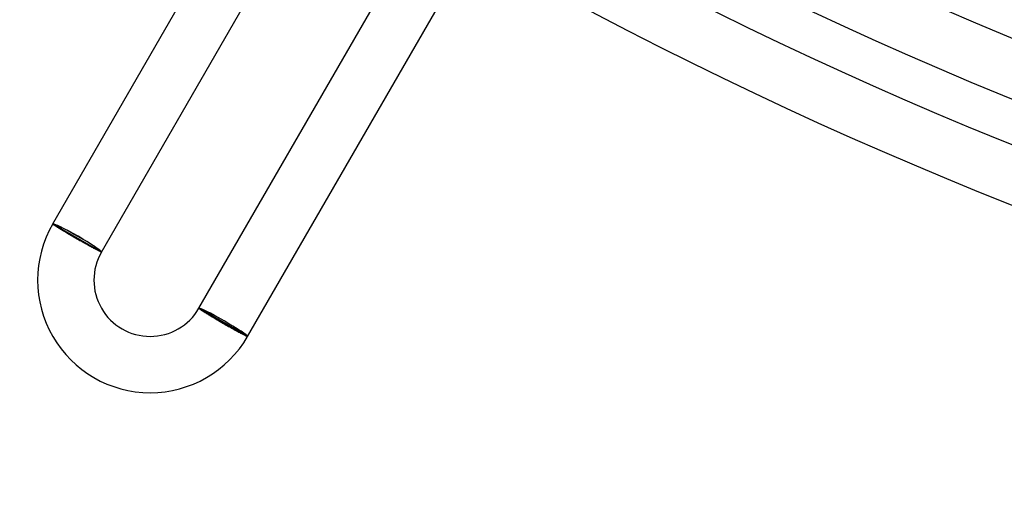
# Model space of a CAD drawing. Header units: millimetres. Extents: x -345 to 345, y -305 to 305.
# Tile 2 of 87: x -183 to -113, y -305 to -270. Entities that reach past the tile are written whole.
import ezdxf

# ---------------------------------------------------------------- set-up
doc = ezdxf.new("R2010")
doc.units = ezdxf.units.MM
doc.layers.add('HIDDEN', color=7, linetype='Continuous')
doc.layers.add('THICK', color=7, linetype='Continuous')

msp = doc.modelspace()

# ---------------------------------------------------------------- linework, layer by layer
at = {"layer": 'HIDDEN'}
for p, q in [((-180.624, -284.851), (-180.538, -284.901)), ((-180.538, -284.901), (-177.247, -286.801)), ((-177.247, -286.801), (-177.16, -286.851)), ((-170.145, -290.901), (-170.232, -290.851)), ((-166.855, -292.801), (-170.145, -290.901)), ((-166.768, -292.851), (-166.855, -292.801))]:
    msp.add_line(p, q, dxfattribs=at)
for centre, major_axis, ratio, start_param, end_param in [((-178.892, -285.851), (-1.732, 1), 0.066519, -1.570796, 0), ((-178.892, -285.851), (-1.645, 0.95), 0.066519, -3.141593, 0), ((-178.892, -285.851), (-1.732, 1), 0.066519, 3.141593, 4.712389), ((-168.5, -291.851), (-1.732, 1), 0.058722, -1.570796, 0), ((-168.5, -291.851), (1.645, -0.95), 0.058722, 0, 3.141593), ((-168.5, -291.851), (-1.732, 1), 0.058722, 3.141593, 4.712389)]:
    msp.add_ellipse(centre, major_axis=major_axis, ratio=ratio, start_param=start_param, end_param=end_param, dxfattribs=at)
at = {"layer": 'THICK'}
for p, q in [((-180.624, -284.851), (-165.624, -258.87)), ((-177.16, -286.851), (-162.16, -260.87)), ((-170.232, -290.851), (-154.229, -263.132)), ((-166.768, -292.851), (-150.765, -265.132)), ((-180.624, -284.855), (-180.624, -284.851)), ((-180.62, -284.861), (-180.624, -284.855)), ((-180.612, -284.87), (-180.62, -284.861)), ((-180.6, -284.88), (-180.612, -284.87)), ((-180.584, -284.893), (-180.6, -284.88)), ((-180.564, -284.908), (-180.584, -284.893)), ((-180.541, -284.926), (-180.564, -284.908)), ((-180.513, -284.945), (-180.541, -284.926)), ((-180.483, -284.966), (-180.513, -284.945)), ((-180.448, -284.99), (-180.483, -284.966)), ((-180.41, -285.015), (-180.448, -284.99)), ((-180.368, -285.043), (-180.41, -285.015)), ((-180.324, -285.072), (-180.368, -285.043)), ((-180.276, -285.102), (-180.324, -285.072)), ((-180.224, -285.135), (-180.276, -285.102)), ((-180.17, -285.169), (-180.224, -285.135)), ((-180.113, -285.204), (-180.17, -285.169)), ((-180.053, -285.242), (-180.113, -285.204)), ((-179.99, -285.28), (-180.053, -285.242)), ((-179.925, -285.32), (-179.99, -285.28)), ((-179.858, -285.361), (-179.925, -285.32)), ((-179.788, -285.402), (-179.858, -285.361)), ((-179.717, -285.445), (-179.788, -285.402)), ((-179.643, -285.489), (-179.717, -285.445)), ((-179.568, -285.534), (-179.643, -285.489)), ((-179.491, -285.579), (-179.568, -285.534)), ((-179.413, -285.626), (-179.491, -285.579)), ((-179.333, -285.672), (-179.413, -285.626)), ((-179.253, -285.719), (-179.333, -285.672)), ((-179.172, -285.766), (-179.253, -285.719)), ((-179.09, -285.813), (-179.172, -285.766)), ((-179.008, -285.861), (-179.09, -285.813)), ((-178.926, -285.908), (-179.008, -285.861)), ((-178.845, -285.954), (-178.926, -285.908)), ((-178.765, -286), (-178.845, -285.954)), ((-178.685, -286.045), (-178.765, -286)), ((-178.606, -286.09), (-178.685, -286.045)), ((-178.527, -286.135), (-178.606, -286.09)), ((-178.45, -286.178), (-178.527, -286.135)), ((-178.373, -286.221), (-178.45, -286.178)), ((-178.297, -286.264), (-178.373, -286.221)), ((-178.222, -286.305), (-178.297, -286.264)), ((-178.149, -286.346), (-178.222, -286.305)), ((-178.077, -286.385), (-178.149, -286.346)), ((-178.007, -286.424), (-178.077, -286.385)), ((-177.939, -286.461), (-178.007, -286.424)), ((-177.874, -286.497), (-177.939, -286.461)), ((-177.81, -286.531), (-177.874, -286.497)), ((-177.749, -286.564), (-177.81, -286.531)), ((-177.69, -286.596), (-177.749, -286.564)), ((-177.633, -286.626), (-177.69, -286.596)), ((-177.579, -286.654), (-177.633, -286.626)), ((-177.529, -286.681), (-177.579, -286.654)), ((-177.481, -286.706), (-177.529, -286.681)), ((-177.436, -286.729), (-177.481, -286.706)), ((-177.394, -286.75), (-177.436, -286.729)), ((-177.356, -286.769), (-177.394, -286.75)), ((-177.32, -286.786), (-177.356, -286.769)), ((-177.288, -286.802), (-177.32, -286.786)), ((-177.26, -286.815), (-177.288, -286.802)), ((-177.235, -286.827), (-177.26, -286.815)), ((-177.213, -286.836), (-177.235, -286.827)), ((-177.195, -286.843), (-177.213, -286.836)), ((-177.181, -286.848), (-177.195, -286.843)), ((-177.17, -286.851), (-177.181, -286.848)), ((-177.163, -286.852), (-177.17, -286.851)), ((-177.16, -286.851), (-177.163, -286.852)), ((-170.232, -290.851), (-170.231, -290.854)), ((-170.231, -290.854), (-170.227, -290.859)), ((-170.227, -290.859), (-170.219, -290.867)), ((-170.219, -290.867), (-170.207, -290.876)), ((-170.207, -290.876), (-170.192, -290.888)), ((-170.192, -290.888), (-170.173, -290.901)), ((-170.173, -290.901), (-170.151, -290.917)), ((-170.151, -290.917), (-170.125, -290.935)), ((-170.125, -290.935), (-170.095, -290.955)), ((-170.095, -290.955), (-170.062, -290.976)), ((-170.062, -290.976), (-170.026, -291)), ((-170.026, -291), (-169.987, -291.025)), ((-169.987, -291.025), (-169.944, -291.052)), ((-169.944, -291.052), (-169.898, -291.081)), ((-169.898, -291.081), (-169.85, -291.111)), ((-169.85, -291.111), (-169.798, -291.144)), ((-169.798, -291.144), (-169.744, -291.177)), ((-169.744, -291.177), (-169.687, -291.212)), ((-169.687, -291.212), (-169.628, -291.249)), ((-169.628, -291.249), (-169.566, -291.286)), ((-169.566, -291.286), (-169.502, -291.325)), ((-169.502, -291.325), (-169.436, -291.365)), ((-169.436, -291.365), (-169.367, -291.406)), ((-169.367, -291.406), (-169.297, -291.449)), ((-169.297, -291.449), (-169.225, -291.492)), ((-169.225, -291.492), (-169.152, -291.535)), ((-169.152, -291.535), (-169.077, -291.58)), ((-169.077, -291.58), (-169.002, -291.625)), ((-169.002, -291.625), (-168.925, -291.67)), ((-168.925, -291.67), (-168.847, -291.716)), ((-168.847, -291.716), (-168.768, -291.762)), ((-168.768, -291.762), (-168.689, -291.808)), ((-168.689, -291.808), (-168.609, -291.855)), ((-168.609, -291.855), (-168.529, -291.901)), ((-168.529, -291.901), (-168.447, -291.949)), ((-168.447, -291.949), (-168.365, -291.997)), ((-168.365, -291.997), (-168.283, -292.044)), ((-168.283, -292.044), (-168.202, -292.09)), ((-168.202, -292.09), (-168.121, -292.137)), ((-168.121, -292.137), (-168.041, -292.182)), ((-168.041, -292.182), (-167.962, -292.227)), ((-167.962, -292.227), (-167.884, -292.271)), ((-167.884, -292.271), (-167.808, -292.314)), ((-167.808, -292.314), (-167.733, -292.356)), ((-167.733, -292.356), (-167.661, -292.396)), ((-167.661, -292.396), (-167.59, -292.436)), ((-167.59, -292.436), (-167.521, -292.474)), ((-167.521, -292.474), (-167.454, -292.51)), ((-167.454, -292.51), (-167.389, -292.546)), ((-167.389, -292.546), (-167.327, -292.579)), ((-167.327, -292.579), (-167.268, -292.611)), ((-167.268, -292.611), (-167.211, -292.642)), ((-167.211, -292.642), (-167.158, -292.67)), ((-167.158, -292.67), (-167.107, -292.696)), ((-167.107, -292.696), (-167.06, -292.721)), ((-167.06, -292.721), (-167.016, -292.744)), ((-167.016, -292.744), (-166.975, -292.764)), ((-166.975, -292.764), (-166.938, -292.783)), ((-166.938, -292.783), (-166.904, -292.799)), ((-166.904, -292.799), (-166.874, -292.813)), ((-166.874, -292.813), (-166.847, -292.825)), ((-166.847, -292.825), (-166.824, -292.835)), ((-166.824, -292.835), (-166.805, -292.843)), ((-166.805, -292.843), (-166.79, -292.848)), ((-166.79, -292.848), (-166.779, -292.851)), ((-166.779, -292.851), (-166.771, -292.852)), ((-166.771, -292.852), (-166.768, -292.851))]:
    msp.add_line(p, q, dxfattribs=at)
for centre, radius, start, end in [((0, 0), 292, 179.99998, 0), ((0, 0), 286, 179.99998, 0), ((0, 0), 280, 179.99998, 0), ((0, 0), 274, 179.99998, 0), ((0, 0), 276, 240.41517, 299.58481), ((0, 0), 282, 240.40635, 299.59363), ((0, 0), 288, 240.39787, 299.60211), ((0, 0), 294, 240.38979, 299.61025), ((0, 0), 298, 240.11127, 299.88871), ((0, 0), 301, 240.38068, 299.6193), ((0, 0), 305, 240.37506, 299.62492), ((-173.696, -288.851), 8, 149.99995, 330.00004), ((-173.696, -288.851), 4, 149.99989, 330.00004)]:
    msp.add_arc(centre, radius, start, end, dxfattribs=at)

doc.saveas('drawing.dxf')
